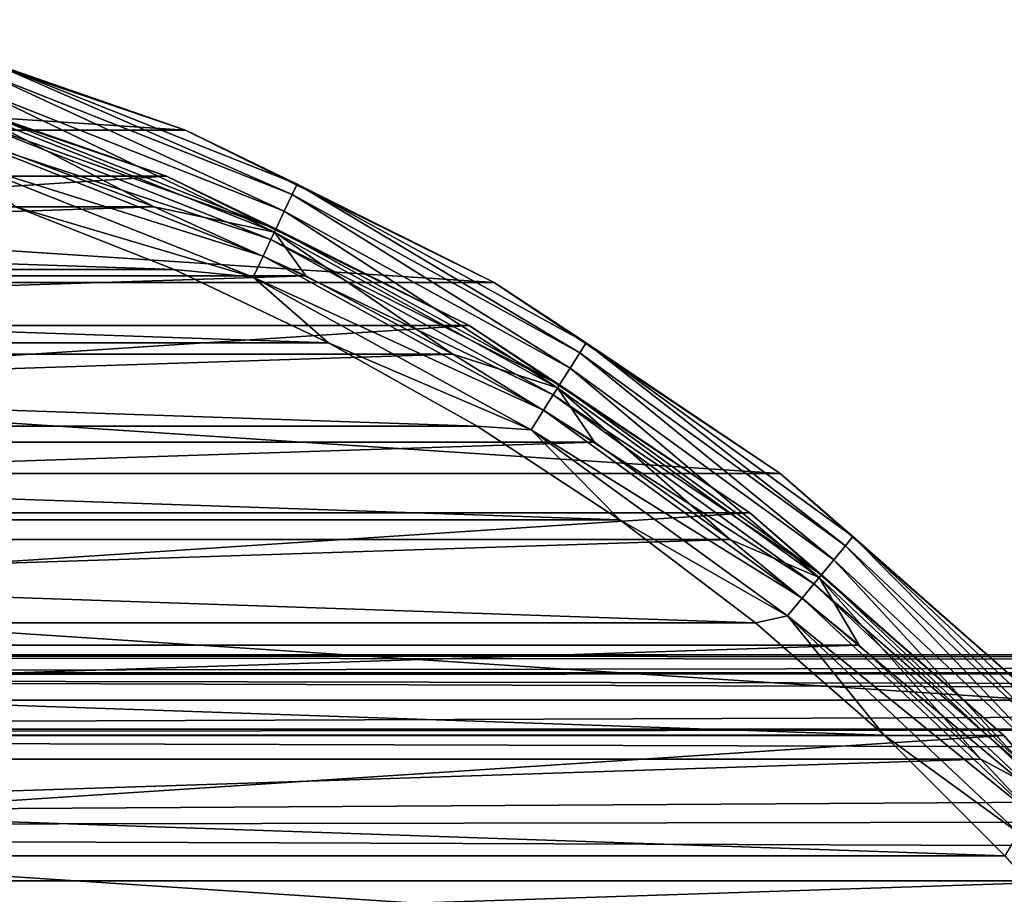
# Model space of a CAD drawing. Header units: millimetres. Extents: x -223 to 138, y -45 to 391.
# Tile 92 of 256: x -65 to -53, y 20 to 31. Entities that reach past the tile are written whole.
import ezdxf

# ---------------------------------------------------------------- set-up
doc = ezdxf.new("R2010")
doc.units = ezdxf.units.MM
doc.header["$LTSCALE"] = 65.185185
for name, color, linetype in [('14', 7, 'CONTINUOUS'), ('333', 7, 'CONTINUOUS'), ('337', 7, 'CONTINUOUS'), ('339', 7, 'CONTINUOUS'), ('340', 7, 'CONTINUOUS'), ('343', 7, 'CONTINUOUS'), ('345', 7, 'CONTINUOUS'), ('346', 7, 'CONTINUOUS'), ('352', 7, 'CONTINUOUS'), ('9', 7, 'CONTINUOUS')]:
    doc.layers.add(name, color=color, linetype=linetype)

msp = doc.modelspace()

# ---------------------------------------------------------------- linework, layer by layer
at = {"layer": '14', "color": 7, "linetype": 'CONTINUOUS', "true_color": 0xaaaaaa}
for points in [[(106, 22.103, -6.359), (-106, 13, -38), (-106, 22.103, -6.359), (106, 22.103, -6.359)], [(-106, 13, -38), (106, 22.103, -6.359), (0, 13, -38), (-106, 13, -38)]]:
    msp.add_3dface(points, dxfattribs=at)
at = {"layer": '333', "color": 7, "linetype": 'CONTINUOUS', "true_color": 0xaaaaaa}
for points in [[(-65.113, 29.117, -53.5), (-86.771, 28.408, -53.5), (-63.229, 28.408, -53.5), (-65.113, 29.117, -53.5)], [(-86.771, 28.408, -53.5), (-88.604, 27.577, -53.5), (-63.229, 28.408, -53.5), (-86.771, 28.408, -53.5)], [(-63.229, 28.408, -53.5), (-88.604, 27.577, -53.5), (-61.396, 27.577, -53.5), (-63.229, 28.408, -53.5)], [(-88.604, 27.577, -53.5), (-90.379, 26.628, -53.5), (-61.396, 27.577, -53.5), (-88.604, 27.577, -53.5)], [(-61.396, 27.577, -53.5), (-90.379, 26.628, -53.5), (-59.621, 26.628, -53.5), (-61.396, 27.577, -53.5)], [(-90.379, 26.628, -53.5), (-92.088, 25.565, -53.5), (-59.621, 26.628, -53.5), (-90.379, 26.628, -53.5)], [(-59.621, 26.628, -53.5), (-92.088, 25.565, -53.5), (-57.912, 25.565, -53.5), (-59.621, 26.628, -53.5)], [(-92.088, 25.565, -53.5), (-93.724, 24.392, -53.5), (-57.912, 25.565, -53.5), (-92.088, 25.565, -53.5)], [(-57.912, 25.565, -53.5), (-93.724, 24.392, -53.5), (-56.276, 24.392, -53.5), (-57.912, 25.565, -53.5)], [(-93.724, 24.392, -53.5), (-95.28, 23.114, -53.5), (-56.276, 24.392, -53.5), (-93.724, 24.392, -53.5)], [(-56.276, 24.392, -53.5), (-95.28, 23.114, -53.5), (-54.72, 23.114, -53.5), (-56.276, 24.392, -53.5)], [(-95.28, 23.114, -53.5), (-96.749, 21.738, -53.5), (-54.72, 23.114, -53.5), (-95.28, 23.114, -53.5)], [(-54.72, 23.114, -53.5), (-96.749, 21.738, -53.5), (-53.251, 21.738, -53.5), (-54.72, 23.114, -53.5)], [(-96.749, 21.738, -53.5), (-98.124, 20.269, -53.5), (-53.251, 21.738, -53.5), (-96.749, 21.738, -53.5)], [(-53.251, 21.738, -53.5), (-98.124, 20.269, -53.5), (-51.876, 20.269, -53.5), (-53.251, 21.738, -53.5)], [(-98.124, 20.269, -53.5), (-99.401, 18.712, -53.5), (-51.876, 20.269, -53.5), (-98.124, 20.269, -53.5)], [(-51.876, 20.269, -53.5), (-99.401, 18.712, -53.5), (-50.599, 18.712, -53.5), (-51.876, 20.269, -53.5)]]:
    msp.add_3dface(points, dxfattribs=at)
at = {"layer": '337', "color": 7, "linetype": 'CONTINUOUS', "true_color": 0xaaaaaa}
for points in [[(-85.1, 28.408, -54.1), (-62.985, 27.652, -54.1), (-87.015, 27.652, -54.1), (-85.1, 28.408, -54.1)], [(-64.9, 28.408, -54.1), (-62.985, 27.652, -54.1), (-85.1, 28.408, -54.1), (-64.9, 28.408, -54.1)], [(-87.015, 27.652, -54.1), (-61.125, 26.768, -54.1), (-88.875, 26.768, -54.1), (-87.015, 27.652, -54.1)], [(-62.985, 27.652, -54.1), (-61.125, 26.768, -54.1), (-87.015, 27.652, -54.1), (-62.985, 27.652, -54.1)], [(-88.875, 26.768, -54.1), (-59.33, 25.758, -54.1), (-90.67, 25.758, -54.1), (-88.875, 26.768, -54.1)], [(-61.125, 26.768, -54.1), (-59.33, 25.758, -54.1), (-88.875, 26.768, -54.1), (-61.125, 26.768, -54.1)], [(-90.67, 25.758, -54.1), (-57.608, 24.628, -54.1), (-92.392, 24.628, -54.1), (-90.67, 25.758, -54.1)], [(-59.33, 25.758, -54.1), (-57.608, 24.628, -54.1), (-90.67, 25.758, -54.1), (-59.33, 25.758, -54.1)], [(-92.392, 24.628, -54.1), (-55.968, 23.384, -54.1), (-94.032, 23.384, -54.1), (-92.392, 24.628, -54.1)], [(-57.608, 24.628, -54.1), (-55.968, 23.384, -54.1), (-92.392, 24.628, -54.1), (-57.608, 24.628, -54.1)], [(-94.032, 23.384, -54.1), (-54.416, 22.03, -54.1), (-95.584, 22.03, -54.1), (-94.032, 23.384, -54.1)], [(-55.968, 23.384, -54.1), (-54.416, 22.03, -54.1), (-94.032, 23.384, -54.1), (-55.968, 23.384, -54.1)], [(-95.584, 22.03, -54.1), (-52.96, 20.573, -54.1), (-97.04, 20.573, -54.1), (-95.584, 22.03, -54.1)], [(-54.416, 22.03, -54.1), (-52.96, 20.573, -54.1), (-95.584, 22.03, -54.1), (-54.416, 22.03, -54.1)], [(-97.04, 20.573, -54.1), (-51.607, 19.021, -54.1), (-98.393, 19.021, -54.1), (-97.04, 20.573, -54.1)], [(-52.96, 20.573, -54.1), (-51.607, 19.021, -54.1), (-97.04, 20.573, -54.1), (-52.96, 20.573, -54.1)]]:
    msp.add_3dface(points, dxfattribs=at)
at = {"layer": '339', "color": 7, "linetype": 'CONTINUOUS', "true_color": 0xaaaaaa}
for points in [[(-83.218, 30.668, -73.5), (-62.85, 29.333, -73.5), (-87.15, 29.333, -73.5), (-83.218, 30.668, -73.5)], [(-66.782, 30.668, -73.5), (-62.85, 29.333, -73.5), (-83.218, 30.668, -73.5), (-66.782, 30.668, -73.5)], [(-87.15, 29.333, -73.5), (-59.125, 27.496, -73.5), (-90.875, 27.496, -73.5), (-87.15, 29.333, -73.5)], [(-62.85, 29.333, -73.5), (-59.125, 27.496, -73.5), (-87.15, 29.333, -73.5), (-62.85, 29.333, -73.5)], [(-90.875, 27.496, -73.5), (-55.672, 25.189, -73.5), (-94.328, 25.189, -73.5), (-90.875, 27.496, -73.5)], [(-59.125, 27.496, -73.5), (-55.672, 25.189, -73.5), (-90.875, 27.496, -73.5), (-59.125, 27.496, -73.5)], [(-94.328, 25.189, -73.5), (-52.549, 22.451, -73.5), (-97.451, 22.451, -73.5), (-94.328, 25.189, -73.5)], [(-55.672, 25.189, -73.5), (-52.549, 22.451, -73.5), (-94.328, 25.189, -73.5), (-55.672, 25.189, -73.5)], [(-97.451, 22.451, -73.5), (-49.811, 19.328, -73.5), (-100.189, 19.328, -73.5), (-97.451, 22.451, -73.5)], [(-52.549, 22.451, -73.5), (-49.811, 19.328, -73.5), (-97.451, 22.451, -73.5), (-52.549, 22.451, -73.5)]]:
    msp.add_3dface(points, dxfattribs=at)
at = {"layer": '340', "color": 7, "linetype": 'CONTINUOUS', "true_color": 0xaaaaaa}
for points in [[(-62.85, 29.333, -73.5), (-66.782, 30.668, -73.5), (-62.85, 29.333, -54.5), (-62.85, 29.333, -73.5)], [(-62.85, 29.333, -54.5), (-66.782, 30.668, -73.5), (-66.782, 30.668, -54.5), (-62.85, 29.333, -54.5)], [(-59.125, 27.496, -73.5), (-62.85, 29.333, -73.5), (-59.125, 27.496, -54.5), (-59.125, 27.496, -73.5)], [(-59.125, 27.496, -54.5), (-62.85, 29.333, -73.5), (-62.85, 29.333, -54.5), (-59.125, 27.496, -54.5)], [(-55.672, 25.189, -73.5), (-59.125, 27.496, -73.5), (-55.672, 25.189, -54.5), (-55.672, 25.189, -73.5)], [(-55.672, 25.189, -54.5), (-59.125, 27.496, -73.5), (-59.125, 27.496, -54.5), (-55.672, 25.189, -54.5)], [(-52.549, 22.451, -73.5), (-55.672, 25.189, -73.5), (-52.549, 22.451, -54.5), (-52.549, 22.451, -73.5)], [(-52.549, 22.451, -54.5), (-55.672, 25.189, -73.5), (-55.672, 25.189, -54.5), (-52.549, 22.451, -54.5)]]:
    msp.add_3dface(points, dxfattribs=at)
at = {"layer": '343', "color": 7, "linetype": 'CONTINUOUS', "true_color": 0xaaaaaa}
for points in [[(-63.079, 28.779, -55.1), (-66.938, 30.089, -55.1), (-63.079, 28.779, -73.457), (-63.079, 28.779, -55.1)], [(-63.079, 28.779, -73.457), (-66.938, 30.089, -55.1), (-66.938, 30.089, -73.457), (-63.079, 28.779, -73.457)], [(-59.425, 26.977, -55.1), (-63.079, 28.779, -55.1), (-59.425, 26.977, -73.457), (-59.425, 26.977, -55.1)], [(-59.425, 26.977, -73.457), (-63.079, 28.779, -55.1), (-63.079, 28.779, -73.457), (-59.425, 26.977, -73.457)], [(-56.037, 24.713, -55.1), (-59.425, 26.977, -55.1), (-56.037, 24.713, -73.457), (-56.037, 24.713, -55.1)], [(-56.037, 24.713, -73.457), (-59.425, 26.977, -55.1), (-59.425, 26.977, -73.457), (-56.037, 24.713, -73.457)], [(-52.974, 22.026, -55.1), (-56.037, 24.713, -55.1), (-52.974, 22.026, -73.457), (-52.974, 22.026, -55.1)], [(-52.974, 22.026, -73.457), (-56.037, 24.713, -55.1), (-56.037, 24.713, -73.457), (-52.974, 22.026, -73.457)], [(-50.287, 18.963, -55.1), (-52.974, 22.026, -55.1), (-50.287, 18.963, -73.457), (-50.287, 18.963, -55.1)], [(-50.287, 18.963, -73.457), (-52.974, 22.026, -55.1), (-52.974, 22.026, -73.457), (-50.287, 18.963, -73.457)]]:
    msp.add_3dface(points, dxfattribs=at)
at = {"layer": '345', "color": 7, "linetype": 'CONTINUOUS', "true_color": 0xaaaaaa}
for points in [[(-62.85, 29.333, -54.5), (-66.782, 30.668, -54.5), (-65.204, 30.15, -54.192), (-62.85, 29.333, -54.5)], [(-65.248, 30.015, -53.913), (-61.563, 28.556, -53.913), (-65.204, 30.15, -54.192), (-65.248, 30.015, -53.913)], [(-62.85, 29.333, -54.5), (-65.204, 30.15, -54.192), (-61.502, 28.684, -54.192), (-62.85, 29.333, -54.5)], [(-65.204, 30.15, -54.192), (-61.563, 28.556, -53.913), (-61.502, 28.684, -54.192), (-65.204, 30.15, -54.192)], [(-65.316, 29.804, -53.691), (-61.657, 28.356, -53.691), (-65.248, 30.015, -53.913), (-65.316, 29.804, -53.691)], [(-65.248, 30.015, -53.913), (-61.657, 28.356, -53.691), (-61.563, 28.556, -53.913), (-65.248, 30.015, -53.913)], [(-65.402, 29.539, -53.549), (-61.776, 28.103, -53.549), (-65.316, 29.804, -53.691), (-65.402, 29.539, -53.549)], [(-65.316, 29.804, -53.691), (-61.776, 28.103, -53.549), (-61.657, 28.356, -53.691), (-65.316, 29.804, -53.691)], [(-65.113, 29.117, -53.5), (-63.229, 28.408, -53.5), (-65.402, 29.539, -53.549), (-65.113, 29.117, -53.5)], [(-65.402, 29.539, -53.549), (-63.229, 28.408, -53.5), (-61.776, 28.103, -53.549), (-65.402, 29.539, -53.549)], [(-59.125, 27.496, -54.5), (-62.85, 29.333, -54.5), (-61.502, 28.684, -54.192), (-59.125, 27.496, -54.5)], [(-61.563, 28.556, -53.913), (-58.09, 26.646, -53.913), (-61.502, 28.684, -54.192), (-61.563, 28.556, -53.913)], [(-59.125, 27.496, -54.5), (-61.502, 28.684, -54.192), (-58.014, 26.766, -54.192), (-59.125, 27.496, -54.5)], [(-61.502, 28.684, -54.192), (-58.09, 26.646, -53.913), (-58.014, 26.766, -54.192), (-61.502, 28.684, -54.192)], [(-61.657, 28.356, -53.691), (-58.208, 26.46, -53.691), (-61.563, 28.556, -53.913), (-61.657, 28.356, -53.691)], [(-61.563, 28.556, -53.913), (-58.208, 26.46, -53.691), (-58.09, 26.646, -53.913), (-61.563, 28.556, -53.913)], [(-63.229, 28.408, -53.5), (-61.396, 27.577, -53.5), (-61.776, 28.103, -53.549), (-63.229, 28.408, -53.5)], [(-61.776, 28.103, -53.549), (-58.358, 26.224, -53.549), (-61.657, 28.356, -53.691), (-61.776, 28.103, -53.549)], [(-61.657, 28.356, -53.691), (-58.358, 26.224, -53.549), (-58.208, 26.46, -53.691), (-61.657, 28.356, -53.691)], [(-61.396, 27.577, -53.5), (-59.621, 26.628, -53.5), (-61.776, 28.103, -53.549), (-61.396, 27.577, -53.5)], [(-61.776, 28.103, -53.549), (-59.621, 26.628, -53.5), (-58.358, 26.224, -53.549), (-61.776, 28.103, -53.549)], [(-55.672, 25.189, -54.5), (-59.125, 27.496, -54.5), (-58.014, 26.766, -54.192), (-55.672, 25.189, -54.5)], [(-58.09, 26.646, -53.913), (-54.883, 24.317, -53.913), (-58.014, 26.766, -54.192), (-58.09, 26.646, -53.913)], [(-55.672, 25.189, -54.5), (-58.014, 26.766, -54.192), (-54.793, 24.426, -54.192), (-55.672, 25.189, -54.5)], [(-58.014, 26.766, -54.192), (-54.883, 24.317, -53.913), (-54.793, 24.426, -54.192), (-58.014, 26.766, -54.192)], [(-59.621, 26.628, -53.5), (-57.912, 25.565, -53.5), (-58.358, 26.224, -53.549), (-59.621, 26.628, -53.5)], [(-58.208, 26.46, -53.691), (-55.024, 24.146, -53.691), (-58.09, 26.646, -53.913), (-58.208, 26.46, -53.691)], [(-58.09, 26.646, -53.913), (-55.024, 24.146, -53.691), (-54.883, 24.317, -53.913), (-58.09, 26.646, -53.913)], [(-58.358, 26.224, -53.549), (-55.202, 23.931, -53.549), (-58.208, 26.46, -53.691), (-58.358, 26.224, -53.549)], [(-58.208, 26.46, -53.691), (-55.202, 23.931, -53.549), (-55.024, 24.146, -53.691), (-58.208, 26.46, -53.691)], [(-57.912, 25.565, -53.5), (-56.276, 24.392, -53.5), (-58.358, 26.224, -53.549), (-57.912, 25.565, -53.5)], [(-58.358, 26.224, -53.549), (-56.276, 24.392, -53.5), (-55.202, 23.931, -53.549), (-58.358, 26.224, -53.549)], [(-52.549, 22.451, -54.5), (-55.672, 25.189, -54.5), (-54.793, 24.426, -54.192), (-52.549, 22.451, -54.5)], [(-56.276, 24.392, -53.5), (-54.72, 23.114, -53.5), (-55.202, 23.931, -53.549), (-56.276, 24.392, -53.5)], [(-54.883, 24.317, -53.913), (-51.994, 21.604, -53.913), (-54.793, 24.426, -54.192), (-54.883, 24.317, -53.913)], [(-52.549, 22.451, -54.5), (-54.793, 24.426, -54.192), (-51.891, 21.701, -54.192), (-52.549, 22.451, -54.5)], [(-54.793, 24.426, -54.192), (-51.994, 21.604, -53.913), (-51.891, 21.701, -54.192), (-54.793, 24.426, -54.192)], [(-55.024, 24.146, -53.691), (-52.156, 21.452, -53.691), (-54.883, 24.317, -53.913), (-55.024, 24.146, -53.691)], [(-54.883, 24.317, -53.913), (-52.156, 21.452, -53.691), (-51.994, 21.604, -53.913), (-54.883, 24.317, -53.913)], [(-55.202, 23.931, -53.549), (-52.359, 21.261, -53.549), (-55.024, 24.146, -53.691), (-55.202, 23.931, -53.549)], [(-55.024, 24.146, -53.691), (-52.359, 21.261, -53.549), (-52.156, 21.452, -53.691), (-55.024, 24.146, -53.691)], [(-54.72, 23.114, -53.5), (-53.251, 21.738, -53.5), (-55.202, 23.931, -53.549), (-54.72, 23.114, -53.5)], [(-55.202, 23.931, -53.549), (-53.251, 21.738, -53.5), (-52.359, 21.261, -53.549), (-55.202, 23.931, -53.549)], [(-53.251, 21.738, -53.5), (-51.876, 20.269, -53.5), (-52.359, 21.261, -53.549), (-53.251, 21.738, -53.5)]]:
    msp.add_3dface(points, dxfattribs=at)
at = {"layer": '346', "color": 7, "linetype": 'CONTINUOUS', "true_color": 0xaaaaaa}
for points in [[(-66.938, 30.089, -55.1), (-63.079, 28.779, -55.1), (-65.389, 29.579, -54.792), (-66.938, 30.089, -55.1)], [(-65.389, 29.579, -54.792), (-61.758, 28.141, -54.792), (-65.433, 29.444, -54.513), (-65.389, 29.579, -54.792)], [(-65.389, 29.579, -54.792), (-63.079, 28.779, -55.1), (-61.758, 28.141, -54.792), (-65.389, 29.579, -54.792)], [(-65.433, 29.444, -54.513), (-61.818, 28.013, -54.513), (-65.501, 29.234, -54.291), (-65.433, 29.444, -54.513)], [(-65.433, 29.444, -54.513), (-61.758, 28.141, -54.792), (-61.818, 28.013, -54.513), (-65.433, 29.444, -54.513)], [(-65.501, 29.234, -54.291), (-61.912, 27.813, -54.291), (-65.588, 28.968, -54.149), (-65.501, 29.234, -54.291)], [(-65.501, 29.234, -54.291), (-61.818, 28.013, -54.513), (-61.912, 27.813, -54.291), (-65.501, 29.234, -54.291)], [(-64.9, 28.408, -54.1), (-65.588, 28.968, -54.149), (-62.031, 27.56, -54.149), (-64.9, 28.408, -54.1)], [(-65.588, 28.968, -54.149), (-61.912, 27.813, -54.291), (-62.031, 27.56, -54.149), (-65.588, 28.968, -54.149)], [(-63.079, 28.779, -55.1), (-59.425, 26.977, -55.1), (-61.758, 28.141, -54.792), (-63.079, 28.779, -55.1)], [(-62.985, 27.652, -54.1), (-64.9, 28.408, -54.1), (-62.031, 27.56, -54.149), (-62.985, 27.652, -54.1)], [(-61.758, 28.141, -54.792), (-58.335, 26.26, -54.792), (-61.818, 28.013, -54.513), (-61.758, 28.141, -54.792)], [(-61.758, 28.141, -54.792), (-59.425, 26.977, -55.1), (-58.335, 26.26, -54.792), (-61.758, 28.141, -54.792)], [(-61.818, 28.013, -54.513), (-58.411, 26.14, -54.513), (-61.912, 27.813, -54.291), (-61.818, 28.013, -54.513)], [(-61.818, 28.013, -54.513), (-58.335, 26.26, -54.792), (-58.411, 26.14, -54.513), (-61.818, 28.013, -54.513)], [(-61.912, 27.813, -54.291), (-58.53, 25.953, -54.291), (-62.031, 27.56, -54.149), (-61.912, 27.813, -54.291)], [(-61.912, 27.813, -54.291), (-58.411, 26.14, -54.513), (-58.53, 25.953, -54.291), (-61.912, 27.813, -54.291)], [(-61.125, 26.768, -54.1), (-62.985, 27.652, -54.1), (-62.031, 27.56, -54.149), (-61.125, 26.768, -54.1)], [(-61.125, 26.768, -54.1), (-62.031, 27.56, -54.149), (-58.679, 25.717, -54.149), (-61.125, 26.768, -54.1)], [(-62.031, 27.56, -54.149), (-58.53, 25.953, -54.291), (-58.679, 25.717, -54.149), (-62.031, 27.56, -54.149)], [(-59.425, 26.977, -55.1), (-56.037, 24.713, -55.1), (-58.335, 26.26, -54.792), (-59.425, 26.977, -55.1)], [(-59.33, 25.758, -54.1), (-61.125, 26.768, -54.1), (-58.679, 25.717, -54.149), (-59.33, 25.758, -54.1)], [(-58.335, 26.26, -54.792), (-55.175, 23.964, -54.792), (-58.411, 26.14, -54.513), (-58.335, 26.26, -54.792)], [(-58.335, 26.26, -54.792), (-56.037, 24.713, -55.1), (-55.175, 23.964, -54.792), (-58.335, 26.26, -54.792)], [(-58.411, 26.14, -54.513), (-55.266, 23.855, -54.513), (-58.53, 25.953, -54.291), (-58.411, 26.14, -54.513)], [(-58.411, 26.14, -54.513), (-55.175, 23.964, -54.792), (-55.266, 23.855, -54.513), (-58.411, 26.14, -54.513)], [(-58.53, 25.953, -54.291), (-55.407, 23.684, -54.291), (-58.679, 25.717, -54.149), (-58.53, 25.953, -54.291)], [(-58.53, 25.953, -54.291), (-55.266, 23.855, -54.513), (-55.407, 23.684, -54.291), (-58.53, 25.953, -54.291)], [(-57.608, 24.628, -54.1), (-59.33, 25.758, -54.1), (-58.679, 25.717, -54.149), (-57.608, 24.628, -54.1)], [(-57.608, 24.628, -54.1), (-58.679, 25.717, -54.149), (-55.585, 23.469, -54.149), (-57.608, 24.628, -54.1)], [(-58.679, 25.717, -54.149), (-55.407, 23.684, -54.291), (-55.585, 23.469, -54.149), (-58.679, 25.717, -54.149)], [(-55.968, 23.384, -54.1), (-57.608, 24.628, -54.1), (-55.585, 23.469, -54.149), (-55.968, 23.384, -54.1)], [(-56.037, 24.713, -55.1), (-52.974, 22.026, -55.1), (-55.175, 23.964, -54.792), (-56.037, 24.713, -55.1)], [(-55.175, 23.964, -54.792), (-52.328, 21.29, -54.792), (-55.266, 23.855, -54.513), (-55.175, 23.964, -54.792)], [(-55.175, 23.964, -54.792), (-52.974, 22.026, -55.1), (-52.328, 21.29, -54.792), (-55.175, 23.964, -54.792)], [(-55.266, 23.855, -54.513), (-52.432, 21.193, -54.513), (-55.407, 23.684, -54.291), (-55.266, 23.855, -54.513)], [(-55.266, 23.855, -54.513), (-52.328, 21.29, -54.792), (-52.432, 21.193, -54.513), (-55.266, 23.855, -54.513)], [(-55.407, 23.684, -54.291), (-52.593, 21.042, -54.291), (-55.585, 23.469, -54.149), (-55.407, 23.684, -54.291)], [(-55.407, 23.684, -54.291), (-52.432, 21.193, -54.513), (-52.593, 21.042, -54.291), (-55.407, 23.684, -54.291)], [(-54.416, 22.03, -54.1), (-55.968, 23.384, -54.1), (-55.585, 23.469, -54.149), (-54.416, 22.03, -54.1)], [(-54.416, 22.03, -54.1), (-55.585, 23.469, -54.149), (-52.796, 20.851, -54.149), (-54.416, 22.03, -54.1)], [(-55.585, 23.469, -54.149), (-52.593, 21.042, -54.291), (-52.796, 20.851, -54.149), (-55.585, 23.469, -54.149)], [(-52.96, 20.573, -54.1), (-54.416, 22.03, -54.1), (-52.796, 20.851, -54.149), (-52.96, 20.573, -54.1)], [(-52.974, 22.026, -55.1), (-50.287, 18.963, -55.1), (-52.328, 21.29, -54.792), (-52.974, 22.026, -55.1)]]:
    msp.add_3dface(points, dxfattribs=at)
at = {"layer": '352', "linetype": 'CONTINUOUS'}
for points in [[(-63.079, 28.779, -73.457), (-66.938, 30.089, -73.457), (-86.921, 28.779, -73.457), (-63.079, 28.779, -73.457)], [(-59.425, 26.977, -73.457), (-63.079, 28.779, -73.457), (-90.575, 26.977, -73.457), (-59.425, 26.977, -73.457)], [(-63.079, 28.779, -73.457), (-86.921, 28.779, -73.457), (-90.575, 26.977, -73.457), (-63.079, 28.779, -73.457)], [(-56.037, 24.713, -73.457), (-59.425, 26.977, -73.457), (-93.963, 24.713, -73.457), (-56.037, 24.713, -73.457)], [(-59.425, 26.977, -73.457), (-90.575, 26.977, -73.457), (-93.963, 24.713, -73.457), (-59.425, 26.977, -73.457)], [(-52.974, 22.026, -73.457), (-56.037, 24.713, -73.457), (-97.026, 22.026, -73.457), (-52.974, 22.026, -73.457)], [(-56.037, 24.713, -73.457), (-93.963, 24.713, -73.457), (-97.026, 22.026, -73.457), (-56.037, 24.713, -73.457)], [(-50.287, 18.963, -73.457), (-52.974, 22.026, -73.457), (-99.713, 18.963, -73.457), (-50.287, 18.963, -73.457)], [(-52.974, 22.026, -73.457), (-97.026, 22.026, -73.457), (-99.713, 18.963, -73.457), (-52.974, 22.026, -73.457)]]:
    msp.add_3dface(points, dxfattribs=at)
at = {"layer": '9', "color": 7, "linetype": 'CONTINUOUS', "true_color": 0xaaaaaa}
for points in [[(106, 22.782, -3.159), (-106, 22.782, -3.159), (-106, 23, 0.106), (106, 22.782, -3.159)], [(106, 22.782, -3.159), (-106, 23, 0.106), (21.3, 23), (106, 22.782, -3.159)], [(-106, 23, 0.106), (-106, 22.752, 3.369), (21.3, 22.946, 1.568), (-106, 23, 0.106)], [(21.3, 23), (-106, 23, 0.106), (21.3, 22.946, 1.568), (21.3, 23)], [(21.3, 22.946, 1.568), (-106, 22.752, 3.369), (21.3, 22.786, 3.129), (21.3, 22.946, 1.568)], [(21.3, 22.786, 3.129), (-106, 22.752, 3.369), (21.3, 22.52, 4.676), (21.3, 22.786, 3.129)], [(106, 22.782, -3.159), (106, 22.103, -6.359), (-106, 22.782, -3.159), (106, 22.782, -3.159)], [(106, 22.103, -6.359), (-106, 22.103, -6.359), (-106, 22.782, -3.159), (106, 22.103, -6.359)], [(-106, 22.752, 3.369), (-106, 22.044, 6.563), (21.3, 22.52, 4.676), (-106, 22.752, 3.369)], [(21.3, 22.52, 4.676), (-106, 22.044, 6.563), (21.3, 22.149, 6.2), (21.3, 22.52, 4.676)], [(21.3, 22.149, 6.2), (-106, 22.044, 6.563), (21.3, 21.674, 7.696), (21.3, 22.149, 6.2)], [(-106, 22.044, 6.563), (-106, 20.889, 9.625), (21.3, 21.674, 7.696), (-106, 22.044, 6.563)], [(21.3, 21.674, 7.696), (-106, 20.889, 9.625), (21.3, 21.099, 9.156), (21.3, 21.674, 7.696)], [(21.3, 21.099, 9.156), (-106, 20.889, 9.625), (21.3, 20.426, 10.573), (21.3, 21.099, 9.156)], [(-106, 20.889, 9.625), (-106, 19.312, 12.492), (21.3, 20.426, 10.573), (-106, 20.889, 9.625)], [(21.3, 20.426, 10.573), (-106, 19.312, 12.492), (21.3, 19.657, 11.941), (21.3, 20.426, 10.573)]]:
    msp.add_3dface(points, dxfattribs=at)

doc.saveas('drawing.dxf')
